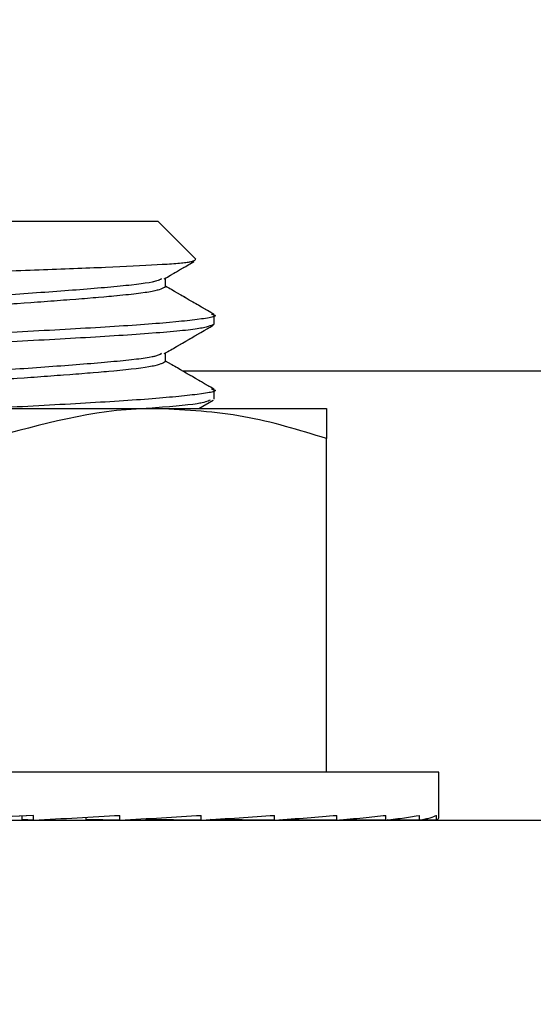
# Paper-space layout 'Sheet10' of a CAD drawing. Header units: inches. Extents: x 0.1 to 16.9, y 0.1 to 10.9.
# Tile 17 of 37: x 6.444 to 6.4797, y 3.223 to 3.2916. Entities that reach past the tile are written whole.
import ezdxf

# ---------------------------------------------------------------- set-up
doc = ezdxf.new("R2010")
doc.units = ezdxf.units.IN
doc.header["$MEASUREMENT"] = 0
doc.linetypes.add('PHANTOM', pattern=[0.5, 0.25, -0.05, 0.05, -0.05, 0.05, -0.05])
doc.layers.add('FORMAT', color=7, linetype='Continuous')
doc.styles.add('SLDTEXTSTYLE0', font='TXT', dxfattribs={"width": 0.75})
doc.dimstyles.new('SLDDIMSTYLE17', dxfattribs={"dimtxt": 0.104167, "dimasz": 0.13, "dimexe": 0, "dimexo": 0.0625, "dimgap": 0.026042, "dimtad": 0, "dimtih": 1, "dimtoh": 1, "dimdec": 0, "dimlfac": 12, "dimrnd": 1e-09, "dimzin": 12, "dimdsep": 46, "dimtxsty": 'SLDTEXTSTYLE0', "dimsah": 1, "dimcen": 0.09, "dimadec": 0, "dimazin": 3, "dimtfac": 1, "dimtdec": 0, "dimtofl": 0, "dimtmove": 0, "dimatfit": 3, "dimfxl": 1, "dimfrac": 2, "dimtolj": 1, "dimtzin": 12, "dimarcsym": 0})

# ---------------------------------------------------------------- blocks, each defined once
blk = doc.blocks.new('_D_111')
at = {"layer": 'FORMAT', "color": 7}
for p, q in [((10.588803, 6.63908), (11.356736, 6.63908)), ((11.231736, 6.63908), (11.231736, 5.239994)), ((11.077801, 5.218871), (11.046117, 5.218871)), ((11.046117, 5.218871), (11.046117, 5.053362)), ((11.385672, 5.218871), (11.417356, 5.218871)), ((11.417356, 5.218871), (11.417356, 5.053362)), ((11.046117, 5.053362), (11.077801, 5.053362)), ((11.417356, 5.053362), (11.385672, 5.053362)), ((11.231736, 2.610859), (11.231736, 4.89335)), ((6.3825, 2.610859), (11.356736, 2.610859))]:
    blk.add_line(p, q, dxfattribs=at)
for points in [[(11.231736, 6.63908), (11.211736, 6.50908), (11.251736, 6.50908)], [(11.231736, 2.610859), (11.251736, 2.740859), (11.211736, 2.740859)]]:
    blk.add_solid(points, dxfattribs=at)
at = {"layer": 'FORMAT', "color": 7, "char_height": 0.1041667, "attachment_point": 1, "style": 'SLDTEXTSTYLE0'}
for s, insert in [('1228', (11.077801, 5.18764)), ('48', (11.154769, 5.027628))]:
    blk.add_mtext(s, dxfattribs=dict(at, insert=insert))
blk = doc.blocks.new('_D_112')
at = {"layer": 'FORMAT', "color": 7}
for p, q in [((10.296465, 7.477271), (11.936132, 7.477271)), ((11.811132, 7.477271), (11.811132, 5.576328)), ((11.657197, 5.555205), (11.625513, 5.555205)), ((11.625513, 5.555205), (11.625513, 5.389696)), ((11.965067, 5.555205), (11.996752, 5.555205)), ((11.996752, 5.555205), (11.996752, 5.389696)), ((11.625513, 5.389696), (11.657197, 5.389696)), ((11.996752, 5.389696), (11.965067, 5.389696)), ((11.811132, 2.610859), (11.811132, 5.229684)), ((6.3825, 2.610859), (11.936132, 2.610859))]:
    blk.add_line(p, q, dxfattribs=at)
for points in [[(11.811132, 7.477271), (11.791132, 7.347271), (11.831132, 7.347271)], [(11.811132, 2.610859), (11.831132, 2.740859), (11.791132, 2.740859)]]:
    blk.add_solid(points, dxfattribs=at)
at = {"layer": 'FORMAT', "color": 7, "char_height": 0.1041667, "attachment_point": 1, "style": 'SLDTEXTSTYLE0'}
for s, insert in [('1483', (11.657197, 5.523974)), ('58', (11.734165, 5.363962))]:
    blk.add_mtext(s, dxfattribs=dict(at, insert=insert))
blk = doc.blocks.new('_D_113')
at = {"layer": 'FORMAT', "color": 7}
for p, q in [((9.79688, 8.21177), (12.427792, 8.21177)), ((12.302792, 8.21177), (12.302792, 5.944787)), ((12.148857, 5.923664), (12.117173, 5.923664)), ((12.117173, 5.923664), (12.117173, 5.758155)), ((12.456728, 5.923664), (12.488412, 5.923664)), ((12.488412, 5.923664), (12.488412, 5.758155)), ((12.117173, 5.758155), (12.148857, 5.758155)), ((12.488412, 5.758155), (12.456728, 5.758155)), ((12.302792, 2.610859), (12.302792, 5.598143)), ((6.3825, 2.610859), (12.427792, 2.610859))]:
    blk.add_line(p, q, dxfattribs=at)
for points in [[(12.302792, 8.21177), (12.282792, 8.08177), (12.322792, 8.08177)], [(12.302792, 2.610859), (12.322792, 2.740859), (12.282792, 2.740859)]]:
    blk.add_solid(points, dxfattribs=at)
at = {"layer": 'FORMAT', "color": 7, "char_height": 0.1041667, "attachment_point": 1, "style": 'SLDTEXTSTYLE0'}
for s, insert in [('1707', (12.148857, 5.892433)), ('67', (12.225825, 5.732421))]:
    blk.add_mtext(s, dxfattribs=dict(at, insert=insert))
blk = doc.blocks.new('_D_114')
at = {"layer": 'FORMAT', "color": 7}
for p, q in [((9.124216, 8.791939), (12.911468, 8.791939)), ((12.786468, 8.791939), (12.786468, 6.355728)), ((12.632532, 6.334605), (12.600848, 6.334605)), ((12.600848, 6.334605), (12.600848, 6.169096)), ((12.940403, 6.334605), (12.972087, 6.334605)), ((12.972087, 6.334605), (12.972087, 6.169096)), ((12.600848, 6.169096), (12.632532, 6.169096)), ((12.972087, 6.169096), (12.940403, 6.169096)), ((12.786468, 2.610859), (12.786468, 6.009084)), ((6.3825, 2.610859), (12.911468, 2.610859))]:
    blk.add_line(p, q, dxfattribs=at)
for points in [[(12.786468, 8.791939), (12.766468, 8.661939), (12.806468, 8.661939)], [(12.786468, 2.610859), (12.806468, 2.740859), (12.766468, 2.740859)]]:
    blk.add_solid(points, dxfattribs=at)
at = {"layer": 'FORMAT', "color": 7, "char_height": 0.1041667, "attachment_point": 1, "style": 'SLDTEXTSTYLE0'}
for s, insert in [('1884', (12.632532, 6.303373)), ('74', (12.7095, 6.143362))]:
    blk.add_mtext(s, dxfattribs=dict(at, insert=insert))

psp = doc.layouts.new('Sheet10')

# ---------------------------------------------------------------- linework, layer by layer
at = {"color": 7, "linetype": 'Continuous', "lineweight": 25}
for p, q in [((6.430157, 3.277525), (6.453594, 3.277525)), ((6.456236, 3.274884), (6.453594, 3.277525)), ((6.454117, 3.272968), (6.454117, 3.273574)), ((6.4575, 3.270364), (6.4575, 3.271015)), ((6.454117, 3.267759), (6.454117, 3.268365)), ((6.880834, 3.267109), (6.455311, 3.267109)), ((6.4575, 3.265155), (6.4575, 3.265806)), ((6.456439, 3.264504), (6.457435, 3.265082)), ((6.430157, 3.264504), (6.453594, 3.264504)), ((6.453594, 3.264504), (6.465313, 3.264504)), ((6.465313, 3.239192), (6.465313, 3.262411)), ((6.473125, 3.239192), (6.410625, 3.239192)), ((6.473125, 3.236025), (6.473125, 3.239192)), ((6.165834, 3.235859), (6.499167, 3.235859)), ((6.444938, 3.236192), (6.438812, 3.235859)), ((6.444142, 3.235902), (6.444142, 3.236149)), ((6.444938, 3.235859), (6.444142, 3.235902)), ((6.444938, 3.235859), (6.444938, 3.236192)), ((6.448588, 3.235902), (6.448588, 3.236059)), ((6.450947, 3.235859), (6.448588, 3.235902)), ((6.450947, 3.235859), (6.450947, 3.236192)), ((6.452776, 3.235902), (6.452776, 3.235963)), ((6.456607, 3.235859), (6.452776, 3.235902)), ((6.456607, 3.235859), (6.456607, 3.236192)), ((6.4617, 3.235859), (6.457216, 3.235896)), ((6.4617, 3.235859), (6.4617, 3.236192)), ((6.466032, 3.235859), (6.462086, 3.235886)), ((6.465, 3.235859), (6.465, 3.235866)), ((6.466032, 3.235859), (6.466032, 3.236192)), ((6.469435, 3.235859), (6.466256, 3.235878)), ((6.469435, 3.235859), (6.469435, 3.236192)), ((6.47178, 3.235859), (6.469543, 3.235871)), ((6.47178, 3.235859), (6.47178, 3.236192)), ((6.472975, 3.235859), (6.471813, 3.235865)), ((6.472975, 3.235859), (6.472975, 3.236192))]:
    psp.add_line(p, q, dxfattribs=at)
at = {"color": 7, "linetype": 'PHANTOM', "lineweight": 18}
for p, q in [((6.430157, 3.277525), (6.453594, 3.277525)), ((6.430157, 3.277525), (6.453594, 3.277525)), ((6.430157, 3.277525), (6.453594, 3.277525)), ((6.456236, 3.274884), (6.453594, 3.277525)), ((6.456236, 3.274884), (6.453594, 3.277525)), ((6.456236, 3.274884), (6.453594, 3.277525)), ((6.454117, 3.272968), (6.454117, 3.273574)), ((6.454117, 3.272968), (6.454117, 3.273574)), ((6.454117, 3.272968), (6.454117, 3.273574)), ((6.4575, 3.270364), (6.4575, 3.271015)), ((6.4575, 3.270364), (6.4575, 3.271015)), ((6.4575, 3.270364), (6.4575, 3.271015)), ((6.454117, 3.267759), (6.454117, 3.268365)), ((6.454117, 3.267759), (6.454117, 3.268365)), ((6.454117, 3.267759), (6.454117, 3.268365)), ((6.880834, 3.267109), (6.455311, 3.267109)), ((6.880834, 3.267109), (6.455311, 3.267109)), ((6.880834, 3.267109), (6.455311, 3.267109)), ((6.4575, 3.265155), (6.4575, 3.265806)), ((6.4575, 3.265155), (6.4575, 3.265806)), ((6.4575, 3.265155), (6.4575, 3.265806)), ((6.456439, 3.264504), (6.457435, 3.265082)), ((6.456439, 3.264504), (6.457435, 3.265082)), ((6.456439, 3.264504), (6.457435, 3.265082)), ((6.430157, 3.264504), (6.453594, 3.264504)), ((6.430157, 3.264504), (6.453594, 3.264504)), ((6.430157, 3.264504), (6.453594, 3.264504)), ((6.453594, 3.264504), (6.465313, 3.264504)), ((6.453594, 3.264504), (6.465313, 3.264504)), ((6.453594, 3.264504), (6.465313, 3.264504)), ((6.465313, 3.239192), (6.465313, 3.262411)), ((6.465313, 3.239192), (6.465313, 3.262411)), ((6.465313, 3.239192), (6.465313, 3.262411)), ((6.473125, 3.239192), (6.410625, 3.239192)), ((6.473125, 3.239192), (6.410625, 3.239192)), ((6.473125, 3.239192), (6.410625, 3.239192)), ((6.473125, 3.236025), (6.473125, 3.239192)), ((6.473125, 3.236025), (6.473125, 3.239192)), ((6.473125, 3.236025), (6.473125, 3.239192)), ((6.165834, 3.235859), (6.499167, 3.235859)), ((6.165834, 3.235859), (6.499167, 3.235859)), ((6.165834, 3.235859), (6.499167, 3.235859)), ((6.444938, 3.236192), (6.438812, 3.235859)), ((6.444938, 3.236192), (6.438812, 3.235859)), ((6.444938, 3.236192), (6.438812, 3.235859)), ((6.444142, 3.235902), (6.444142, 3.236149)), ((6.444142, 3.235902), (6.444142, 3.236149)), ((6.444142, 3.235902), (6.444142, 3.236149)), ((6.444938, 3.235859), (6.444142, 3.235902)), ((6.444938, 3.235859), (6.444142, 3.235902)), ((6.444938, 3.235859), (6.444142, 3.235902)), ((6.444938, 3.235859), (6.444938, 3.236192)), ((6.444938, 3.235859), (6.444938, 3.236192)), ((6.444938, 3.235859), (6.444938, 3.236192)), ((6.448588, 3.235902), (6.448588, 3.236059)), ((6.448588, 3.235902), (6.448588, 3.236059)), ((6.448588, 3.235902), (6.448588, 3.236059)), ((6.450947, 3.235859), (6.448588, 3.235902)), ((6.450947, 3.235859), (6.448588, 3.235902)), ((6.450947, 3.235859), (6.448588, 3.235902)), ((6.450947, 3.235859), (6.450947, 3.236192)), ((6.450947, 3.235859), (6.450947, 3.236192)), ((6.450947, 3.235859), (6.450947, 3.236192)), ((6.452776, 3.235902), (6.452776, 3.235963)), ((6.452776, 3.235902), (6.452776, 3.235963)), ((6.452776, 3.235902), (6.452776, 3.235963)), ((6.456607, 3.235859), (6.452776, 3.235902)), ((6.456607, 3.235859), (6.452776, 3.235902)), ((6.456607, 3.235859), (6.452776, 3.235902)), ((6.456607, 3.235859), (6.456607, 3.236192)), ((6.456607, 3.235859), (6.456607, 3.236192)), ((6.456607, 3.235859), (6.456607, 3.236192)), ((6.4617, 3.235859), (6.457216, 3.235896)), ((6.4617, 3.235859), (6.457216, 3.235896)), ((6.4617, 3.235859), (6.457216, 3.235896)), ((6.4617, 3.235859), (6.4617, 3.236192)), ((6.4617, 3.235859), (6.4617, 3.236192)), ((6.4617, 3.235859), (6.4617, 3.236192)), ((6.466032, 3.235859), (6.462086, 3.235886)), ((6.466032, 3.235859), (6.462086, 3.235886)), ((6.466032, 3.235859), (6.462086, 3.235886)), ((6.465, 3.235859), (6.465, 3.235866)), ((6.465, 3.235859), (6.465, 3.235866)), ((6.465, 3.235859), (6.465, 3.235866)), ((6.466032, 3.235859), (6.466032, 3.236192)), ((6.466032, 3.235859), (6.466032, 3.236192)), ((6.466032, 3.235859), (6.466032, 3.236192)), ((6.469435, 3.235859), (6.466256, 3.235878)), ((6.469435, 3.235859), (6.466256, 3.235878)), ((6.469435, 3.235859), (6.466256, 3.235878)), ((6.469435, 3.235859), (6.469435, 3.236192)), ((6.469435, 3.235859), (6.469435, 3.236192)), ((6.469435, 3.235859), (6.469435, 3.236192)), ((6.47178, 3.235859), (6.469543, 3.235871)), ((6.47178, 3.235859), (6.469543, 3.235871)), ((6.47178, 3.235859), (6.469543, 3.235871)), ((6.47178, 3.235859), (6.47178, 3.236192)), ((6.47178, 3.235859), (6.47178, 3.236192)), ((6.47178, 3.235859), (6.47178, 3.236192)), ((6.472975, 3.235859), (6.471813, 3.235865)), ((6.472975, 3.235859), (6.471813, 3.235865)), ((6.472975, 3.235859), (6.471813, 3.235865)), ((6.472975, 3.235859), (6.472975, 3.236192)), ((6.472975, 3.235859), (6.472975, 3.236192)), ((6.472975, 3.235859), (6.472975, 3.236192))]:
    psp.add_line(p, q, dxfattribs=at)
at = {"color": 7, "linetype": 'Continuous', "lineweight": 25}
for major_axis, ratio, start_param, end_param in [((0.03125, 0.001668), 0.010585, 4.809999, 5.006348), ((0.03125, 0.001572), 0.02077, 5.005869, 5.202218), ((0.03125, 0.001415), 0.030168, 5.201897, 5.398246), ((0.03125, 0.001204), 0.038418, 5.398132, 5.594482), ((0.03125, 0.000947), 0.045201, 5.594593, 5.790942), ((0.03125, 0.000652), 0.050249, 5.791262, 5.987612), ((0.03125, 0.000333), 0.053361, 5.988093, 6.184442), ((0.03125, 0), 0.054412, 6.185011, 6.283185)]:
    psp.add_ellipse((6.441875, 3.236025), major_axis=major_axis, ratio=ratio, start_param=start_param, end_param=end_param, dxfattribs=at)
at = {"color": 7, "linetype": 'PHANTOM', "lineweight": 18}
for major_axis, ratio, start_param, end_param in [((0.03125, 0.001668), 0.010585, 4.809999, 5.006348), ((0.03125, 0.001668), 0.010585, 4.809999, 5.006348), ((0.03125, 0.001668), 0.010585, 4.809999, 5.006348), ((0.03125, 0.001572), 0.02077, 5.005869, 5.202218), ((0.03125, 0.001572), 0.02077, 5.005869, 5.202218), ((0.03125, 0.001572), 0.02077, 5.005869, 5.202218), ((0.03125, 0.001415), 0.030168, 5.201897, 5.398246), ((0.03125, 0.001415), 0.030168, 5.201897, 5.398246), ((0.03125, 0.001415), 0.030168, 5.201897, 5.398246), ((0.03125, 0.001204), 0.038418, 5.398132, 5.594482), ((0.03125, 0.001204), 0.038418, 5.398132, 5.594482), ((0.03125, 0.001204), 0.038418, 5.398132, 5.594482), ((0.03125, 0.000947), 0.045201, 5.594593, 5.790942), ((0.03125, 0.000947), 0.045201, 5.594593, 5.790942), ((0.03125, 0.000947), 0.045201, 5.594593, 5.790942), ((0.03125, 0.000652), 0.050249, 5.791262, 5.987612), ((0.03125, 0.000652), 0.050249, 5.791262, 5.987612), ((0.03125, 0.000652), 0.050249, 5.791262, 5.987612), ((0.03125, 0.000333), 0.053361, 5.988093, 6.184442), ((0.03125, 0.000333), 0.053361, 5.988093, 6.184442), ((0.03125, 0.000333), 0.053361, 5.988093, 6.184442), ((0.03125, 0), 0.054412, 6.185011, 6.283185), ((0.03125, 0), 0.054412, 6.185011, 6.283185), ((0.03125, 0), 0.054412, 6.185011, 6.283185)]:
    psp.add_ellipse((6.441875, 3.236025), major_axis=major_axis, ratio=ratio, start_param=start_param, end_param=end_param, dxfattribs=at)
at = {"color": 7, "linetype": 'Continuous', "lineweight": 25}
for points, knots in [([(6.430827, 3.273619), (6.432208, 3.273677), (6.434971, 3.273792), (6.440155, 3.273977), (6.445364, 3.274146), (6.45009, 3.274336), (6.453732, 3.274505), (6.456008, 3.274688), (6.456144, 3.274802), (6.456208, 3.274857)], [0, 0, 0, 0, 0.147041, 0.294082, 0.441177, 0.585629, 0.728755, 0.8705, 1, 1, 1, 1]), ([(6.454033, 3.273525), (6.454599, 3.273854), (6.455287, 3.274253), (6.455974, 3.274652), (6.456095, 3.274722)], [0, 0, 0, 0, 0.824363, 1, 1, 1, 1]), ([(6.453847, 3.273525), (6.453702, 3.273448), (6.453353, 3.273262), (6.450715, 3.272968), (6.446694, 3.272643), (6.442198, 3.272337), (6.438044, 3.272062), (6.43515, 3.271834), (6.432446, 3.271605), (6.430416, 3.271339), (6.429323, 3.271123), (6.429634, 3.271015), (6.429634, 3.271015)], [0, 0, 0, 0, 0.092006, 0.221602, 0.351198, 0.480794, 0.583908, 0.688332, 0.740748, 0.870344, 0.99994, 1, 1, 1, 1]), ([(6.454117, 3.272968), (6.453934, 3.27286), (6.453567, 3.272643), (6.450921, 3.272337), (6.447544, 3.272062), (6.444446, 3.271834), (6.440931, 3.271605), (6.437054, 3.271339), (6.433037, 3.271015), (6.430408, 3.270722), (6.43006, 3.270538), (6.429917, 3.270463)], [0, 0, 0, 0, 0.129816, 0.259662, 0.362975, 0.4676, 0.520116, 0.649962, 0.779808, 0.909654, 1, 1, 1, 1]), ([(6.457472, 3.271063), (6.456905, 3.271391), (6.455788, 3.27204), (6.454669, 3.27269), (6.454117, 3.27301)], [0, 0, 0, 0, 0.506651, 1, 1, 1, 1]), ([(6.457313, 3.271066), (6.457383, 3.271049), (6.457898, 3.270923), (6.456548, 3.270689), (6.453249, 3.270364), (6.448, 3.270038), (6.44188, 3.269713), (6.435732, 3.269387), (6.430569, 3.269062), (6.426955, 3.268736), (6.426485, 3.268519), (6.42625, 3.268411)], [0, 0, 0, 0, 0.0193446, 0.1419265, 0.2645084, 0.3870904, 0.5096723, 0.6322542, 0.7548361, 0.8774181, 1, 1, 1, 1]), ([(6.4575, 3.270364), (6.457266, 3.270255), (6.456796, 3.270038), (6.453182, 3.269713), (6.448019, 3.269387), (6.441871, 3.269062), (6.435749, 3.268736), (6.430507, 3.268411), (6.427185, 3.268085), (6.425848, 3.267842), (6.426423, 3.267708), (6.426534, 3.267682)], [0, 0, 0, 0, 0.121384, 0.242768, 0.364153, 0.485537, 0.606921, 0.728305, 0.84969, 0.971074, 1, 1, 1, 1]), ([(6.454033, 3.268316), (6.454599, 3.268645), (6.455733, 3.269304), (6.456868, 3.269962), (6.457435, 3.270291)], [0, 0, 0, 0, 0.499748, 1, 1, 1, 1]), ([(6.453847, 3.268316), (6.453702, 3.268239), (6.453353, 3.268054), (6.450715, 3.267759), (6.446694, 3.267435), (6.442198, 3.267129), (6.438044, 3.266854), (6.43515, 3.266625), (6.432446, 3.266397), (6.430416, 3.26613), (6.429323, 3.265915), (6.429634, 3.265806), (6.429634, 3.265806)], [0, 0, 0, 0, 0.092006, 0.221602, 0.351198, 0.480794, 0.583908, 0.688332, 0.740748, 0.870344, 0.99994, 1, 1, 1, 1]), ([(6.457472, 3.265855), (6.456905, 3.266183), (6.455788, 3.266832), (6.454669, 3.267481), (6.454117, 3.267802)], [0, 0, 0, 0, 0.506651, 1, 1, 1, 1]), ([(6.454117, 3.26776), (6.453934, 3.267651), (6.453567, 3.267435), (6.450921, 3.267129), (6.447544, 3.266854), (6.444446, 3.266625), (6.440931, 3.266397), (6.437054, 3.266131), (6.433037, 3.265807), (6.430408, 3.265514), (6.43006, 3.26533), (6.429917, 3.265254)], [0, 0, 0, 0, 0.129816, 0.259662, 0.362975, 0.4676, 0.520116, 0.649962, 0.779808, 0.909654, 1, 1, 1, 1]), ([(6.457313, 3.265858), (6.457383, 3.265841), (6.457898, 3.265715), (6.456548, 3.265481), (6.453249, 3.265155), (6.448001, 3.26483), (6.443917, 3.264613), (6.441875, 3.264504)], [0, 0, 0, 0, 0.0379549, 0.2784662, 0.5189775, 0.7594887, 1, 1, 1, 1]), ([(6.457217, 3.265078), (6.457036, 3.264995), (6.456616, 3.264804), (6.454261, 3.264613), (6.452924, 3.264504)], [0, 0, 0, 0, 0.432366, 1, 1, 1, 1]), ([(6.453594, 3.264504), (6.453316, 3.264502), (6.449359, 3.264473), (6.445481, 3.263404), (6.441875, 3.262411)], [0, 0, 0, 0, 0.070219, 1, 1, 1, 1]), ([(6.465313, 3.262411), (6.46341, 3.262996), (6.459568, 3.264177), (6.455598, 3.264395), (6.453594, 3.264504)], [0, 0, 0, 0, 0.495458, 1, 1, 1, 1]), ([(6.465313, 3.264504), (6.465313, 3.264479), (6.465313, 3.264376), (6.465313, 3.263258), (6.465313, 3.262411)], [0, 0, 0, 0, 0.241358, 1, 1, 1, 1])]:
    psp.add_open_spline(points, degree=3, knots=knots, dxfattribs=at)
at = {"color": 7, "linetype": 'PHANTOM', "lineweight": 18}
for points, knots in [([(6.430827, 3.273619), (6.432208, 3.273677), (6.434971, 3.273792), (6.440155, 3.273977), (6.445364, 3.274146), (6.45009, 3.274336), (6.453732, 3.274505), (6.456008, 3.274688), (6.456144, 3.274802), (6.456208, 3.274857)], [0, 0, 0, 0, 0.147041, 0.294082, 0.441177, 0.585629, 0.728755, 0.8705, 1, 1, 1, 1]), ([(6.430827, 3.273619), (6.432208, 3.273677), (6.434971, 3.273792), (6.440155, 3.273977), (6.445364, 3.274146), (6.45009, 3.274336), (6.453732, 3.274505), (6.456008, 3.274688), (6.456144, 3.274802), (6.456208, 3.274857)], [0, 0, 0, 0, 0.147041, 0.294082, 0.441177, 0.585629, 0.728755, 0.8705, 1, 1, 1, 1]), ([(6.430827, 3.273619), (6.432208, 3.273677), (6.434971, 3.273792), (6.440155, 3.273977), (6.445364, 3.274146), (6.45009, 3.274336), (6.453732, 3.274505), (6.456008, 3.274688), (6.456144, 3.274802), (6.456208, 3.274857)], [0, 0, 0, 0, 0.147041, 0.294082, 0.441177, 0.585629, 0.728755, 0.8705, 1, 1, 1, 1]), ([(6.454033, 3.273525), (6.454599, 3.273854), (6.455287, 3.274253), (6.455974, 3.274652), (6.456095, 3.274722)], [0, 0, 0, 0, 0.824363, 1, 1, 1, 1]), ([(6.454033, 3.273525), (6.454599, 3.273854), (6.455287, 3.274253), (6.455974, 3.274652), (6.456095, 3.274722)], [0, 0, 0, 0, 0.824363, 1, 1, 1, 1]), ([(6.454033, 3.273525), (6.454599, 3.273854), (6.455287, 3.274253), (6.455974, 3.274652), (6.456095, 3.274722)], [0, 0, 0, 0, 0.824363, 1, 1, 1, 1]), ([(6.453847, 3.273525), (6.453702, 3.273448), (6.453353, 3.273262), (6.450715, 3.272968), (6.446694, 3.272643), (6.442198, 3.272337), (6.438044, 3.272062), (6.43515, 3.271834), (6.432446, 3.271605), (6.430416, 3.271339), (6.429323, 3.271123), (6.429634, 3.271015), (6.429634, 3.271015)], [0, 0, 0, 0, 0.092006, 0.221602, 0.351198, 0.480794, 0.583908, 0.688332, 0.740748, 0.870344, 0.99994, 1, 1, 1, 1]), ([(6.453847, 3.273525), (6.453702, 3.273448), (6.453353, 3.273262), (6.450715, 3.272968), (6.446694, 3.272643), (6.442198, 3.272337), (6.438044, 3.272062), (6.43515, 3.271834), (6.432446, 3.271605), (6.430416, 3.271339), (6.429323, 3.271123), (6.429634, 3.271015), (6.429634, 3.271015)], [0, 0, 0, 0, 0.092006, 0.221602, 0.351198, 0.480794, 0.583908, 0.688332, 0.740748, 0.870344, 0.99994, 1, 1, 1, 1]), ([(6.453847, 3.273525), (6.453702, 3.273448), (6.453353, 3.273262), (6.450715, 3.272968), (6.446694, 3.272643), (6.442198, 3.272337), (6.438044, 3.272062), (6.43515, 3.271834), (6.432446, 3.271605), (6.430416, 3.271339), (6.429323, 3.271123), (6.429634, 3.271015), (6.429634, 3.271015)], [0, 0, 0, 0, 0.092006, 0.221602, 0.351198, 0.480794, 0.583908, 0.688332, 0.740748, 0.870344, 0.99994, 1, 1, 1, 1]), ([(6.454117, 3.272968), (6.453934, 3.27286), (6.453567, 3.272643), (6.450921, 3.272337), (6.447544, 3.272062), (6.444446, 3.271834), (6.440931, 3.271605), (6.437054, 3.271339), (6.433037, 3.271015), (6.430408, 3.270722), (6.43006, 3.270538), (6.429917, 3.270463)], [0, 0, 0, 0, 0.129816, 0.259662, 0.362975, 0.4676, 0.520116, 0.649962, 0.779808, 0.909654, 1, 1, 1, 1]), ([(6.454117, 3.272968), (6.453934, 3.27286), (6.453567, 3.272643), (6.450921, 3.272337), (6.447544, 3.272062), (6.444446, 3.271834), (6.440931, 3.271605), (6.437054, 3.271339), (6.433037, 3.271015), (6.430408, 3.270722), (6.43006, 3.270538), (6.429917, 3.270463)], [0, 0, 0, 0, 0.129816, 0.259662, 0.362975, 0.4676, 0.520116, 0.649962, 0.779808, 0.909654, 1, 1, 1, 1]), ([(6.454117, 3.272968), (6.453934, 3.27286), (6.453567, 3.272643), (6.450921, 3.272337), (6.447544, 3.272062), (6.444446, 3.271834), (6.440931, 3.271605), (6.437054, 3.271339), (6.433037, 3.271015), (6.430408, 3.270722), (6.43006, 3.270538), (6.429917, 3.270463)], [0, 0, 0, 0, 0.129816, 0.259662, 0.362975, 0.4676, 0.520116, 0.649962, 0.779808, 0.909654, 1, 1, 1, 1]), ([(6.457472, 3.271063), (6.456905, 3.271391), (6.455788, 3.27204), (6.454669, 3.27269), (6.454117, 3.27301)], [0, 0, 0, 0, 0.506651, 1, 1, 1, 1]), ([(6.457472, 3.271063), (6.456905, 3.271391), (6.455788, 3.27204), (6.454669, 3.27269), (6.454117, 3.27301)], [0, 0, 0, 0, 0.506651, 1, 1, 1, 1]), ([(6.457472, 3.271063), (6.456905, 3.271391), (6.455788, 3.27204), (6.454669, 3.27269), (6.454117, 3.27301)], [0, 0, 0, 0, 0.506651, 1, 1, 1, 1]), ([(6.457313, 3.271066), (6.457383, 3.271049), (6.457898, 3.270923), (6.456548, 3.270689), (6.453249, 3.270364), (6.448, 3.270038), (6.44188, 3.269713), (6.435732, 3.269387), (6.430569, 3.269062), (6.426955, 3.268736), (6.426485, 3.268519), (6.42625, 3.268411)], [0, 0, 0, 0, 0.0193446, 0.1419265, 0.2645084, 0.3870904, 0.5096723, 0.6322542, 0.7548361, 0.8774181, 1, 1, 1, 1]), ([(6.457313, 3.271066), (6.457383, 3.271049), (6.457898, 3.270923), (6.456548, 3.270689), (6.453249, 3.270364), (6.448, 3.270038), (6.44188, 3.269713), (6.435732, 3.269387), (6.430569, 3.269062), (6.426955, 3.268736), (6.426485, 3.268519), (6.42625, 3.268411)], [0, 0, 0, 0, 0.0193446, 0.1419265, 0.2645084, 0.3870904, 0.5096723, 0.6322542, 0.7548361, 0.8774181, 1, 1, 1, 1]), ([(6.457313, 3.271066), (6.457383, 3.271049), (6.457898, 3.270923), (6.456548, 3.270689), (6.453249, 3.270364), (6.448, 3.270038), (6.44188, 3.269713), (6.435732, 3.269387), (6.430569, 3.269062), (6.426955, 3.268736), (6.426485, 3.268519), (6.42625, 3.268411)], [0, 0, 0, 0, 0.0193446, 0.1419265, 0.2645084, 0.3870904, 0.5096723, 0.6322542, 0.7548361, 0.8774181, 1, 1, 1, 1]), ([(6.4575, 3.270364), (6.457266, 3.270255), (6.456796, 3.270038), (6.453182, 3.269713), (6.448019, 3.269387), (6.441871, 3.269062), (6.435749, 3.268736), (6.430507, 3.268411), (6.427185, 3.268085), (6.425848, 3.267842), (6.426423, 3.267708), (6.426534, 3.267682)], [0, 0, 0, 0, 0.121384, 0.242768, 0.364153, 0.485537, 0.606921, 0.728305, 0.84969, 0.971074, 1, 1, 1, 1]), ([(6.4575, 3.270364), (6.457266, 3.270255), (6.456796, 3.270038), (6.453182, 3.269713), (6.448019, 3.269387), (6.441871, 3.269062), (6.435749, 3.268736), (6.430507, 3.268411), (6.427185, 3.268085), (6.425848, 3.267842), (6.426423, 3.267708), (6.426534, 3.267682)], [0, 0, 0, 0, 0.121384, 0.242768, 0.364153, 0.485537, 0.606921, 0.728305, 0.84969, 0.971074, 1, 1, 1, 1]), ([(6.4575, 3.270364), (6.457266, 3.270255), (6.456796, 3.270038), (6.453182, 3.269713), (6.448019, 3.269387), (6.441871, 3.269062), (6.435749, 3.268736), (6.430507, 3.268411), (6.427185, 3.268085), (6.425848, 3.267842), (6.426423, 3.267708), (6.426534, 3.267682)], [0, 0, 0, 0, 0.121384, 0.242768, 0.364153, 0.485537, 0.606921, 0.728305, 0.84969, 0.971074, 1, 1, 1, 1]), ([(6.454033, 3.268316), (6.454599, 3.268645), (6.455733, 3.269304), (6.456868, 3.269962), (6.457435, 3.270291)], [0, 0, 0, 0, 0.499748, 1, 1, 1, 1]), ([(6.454033, 3.268316), (6.454599, 3.268645), (6.455733, 3.269304), (6.456868, 3.269962), (6.457435, 3.270291)], [0, 0, 0, 0, 0.499748, 1, 1, 1, 1]), ([(6.454033, 3.268316), (6.454599, 3.268645), (6.455733, 3.269304), (6.456868, 3.269962), (6.457435, 3.270291)], [0, 0, 0, 0, 0.499748, 1, 1, 1, 1]), ([(6.453847, 3.268316), (6.453702, 3.268239), (6.453353, 3.268054), (6.450715, 3.267759), (6.446694, 3.267435), (6.442198, 3.267129), (6.438044, 3.266854), (6.43515, 3.266625), (6.432446, 3.266397), (6.430416, 3.26613), (6.429323, 3.265915), (6.429634, 3.265806), (6.429634, 3.265806)], [0, 0, 0, 0, 0.092006, 0.221602, 0.351198, 0.480794, 0.583908, 0.688332, 0.740748, 0.870344, 0.99994, 1, 1, 1, 1]), ([(6.453847, 3.268316), (6.453702, 3.268239), (6.453353, 3.268054), (6.450715, 3.267759), (6.446694, 3.267435), (6.442198, 3.267129), (6.438044, 3.266854), (6.43515, 3.266625), (6.432446, 3.266397), (6.430416, 3.26613), (6.429323, 3.265915), (6.429634, 3.265806), (6.429634, 3.265806)], [0, 0, 0, 0, 0.092006, 0.221602, 0.351198, 0.480794, 0.583908, 0.688332, 0.740748, 0.870344, 0.99994, 1, 1, 1, 1]), ([(6.453847, 3.268316), (6.453702, 3.268239), (6.453353, 3.268054), (6.450715, 3.267759), (6.446694, 3.267435), (6.442198, 3.267129), (6.438044, 3.266854), (6.43515, 3.266625), (6.432446, 3.266397), (6.430416, 3.26613), (6.429323, 3.265915), (6.429634, 3.265806), (6.429634, 3.265806)], [0, 0, 0, 0, 0.092006, 0.221602, 0.351198, 0.480794, 0.583908, 0.688332, 0.740748, 0.870344, 0.99994, 1, 1, 1, 1]), ([(6.457472, 3.265855), (6.456905, 3.266183), (6.455788, 3.266832), (6.454669, 3.267481), (6.454117, 3.267802)], [0, 0, 0, 0, 0.506651, 1, 1, 1, 1]), ([(6.457472, 3.265855), (6.456905, 3.266183), (6.455788, 3.266832), (6.454669, 3.267481), (6.454117, 3.267802)], [0, 0, 0, 0, 0.506651, 1, 1, 1, 1]), ([(6.457472, 3.265855), (6.456905, 3.266183), (6.455788, 3.266832), (6.454669, 3.267481), (6.454117, 3.267802)], [0, 0, 0, 0, 0.506651, 1, 1, 1, 1]), ([(6.454117, 3.26776), (6.453934, 3.267651), (6.453567, 3.267435), (6.450921, 3.267129), (6.447544, 3.266854), (6.444446, 3.266625), (6.440931, 3.266397), (6.437054, 3.266131), (6.433037, 3.265807), (6.430408, 3.265514), (6.43006, 3.26533), (6.429917, 3.265254)], [0, 0, 0, 0, 0.129816, 0.259662, 0.362975, 0.4676, 0.520116, 0.649962, 0.779808, 0.909654, 1, 1, 1, 1]), ([(6.454117, 3.26776), (6.453934, 3.267651), (6.453567, 3.267435), (6.450921, 3.267129), (6.447544, 3.266854), (6.444446, 3.266625), (6.440931, 3.266397), (6.437054, 3.266131), (6.433037, 3.265807), (6.430408, 3.265514), (6.43006, 3.26533), (6.429917, 3.265254)], [0, 0, 0, 0, 0.129816, 0.259662, 0.362975, 0.4676, 0.520116, 0.649962, 0.779808, 0.909654, 1, 1, 1, 1]), ([(6.454117, 3.26776), (6.453934, 3.267651), (6.453567, 3.267435), (6.450921, 3.267129), (6.447544, 3.266854), (6.444446, 3.266625), (6.440931, 3.266397), (6.437054, 3.266131), (6.433037, 3.265807), (6.430408, 3.265514), (6.43006, 3.26533), (6.429917, 3.265254)], [0, 0, 0, 0, 0.129816, 0.259662, 0.362975, 0.4676, 0.520116, 0.649962, 0.779808, 0.909654, 1, 1, 1, 1]), ([(6.457313, 3.265858), (6.457383, 3.265841), (6.457898, 3.265715), (6.456548, 3.265481), (6.453249, 3.265155), (6.448001, 3.26483), (6.443917, 3.264613), (6.441875, 3.264504)], [0, 0, 0, 0, 0.0379549, 0.2784662, 0.5189775, 0.7594887, 1, 1, 1, 1]), ([(6.457313, 3.265858), (6.457383, 3.265841), (6.457898, 3.265715), (6.456548, 3.265481), (6.453249, 3.265155), (6.448001, 3.26483), (6.443917, 3.264613), (6.441875, 3.264504)], [0, 0, 0, 0, 0.0379549, 0.2784662, 0.5189775, 0.7594887, 1, 1, 1, 1]), ([(6.457313, 3.265858), (6.457383, 3.265841), (6.457898, 3.265715), (6.456548, 3.265481), (6.453249, 3.265155), (6.448001, 3.26483), (6.443917, 3.264613), (6.441875, 3.264504)], [0, 0, 0, 0, 0.0379549, 0.2784662, 0.5189775, 0.7594887, 1, 1, 1, 1]), ([(6.457217, 3.265078), (6.457036, 3.264995), (6.456616, 3.264804), (6.454261, 3.264613), (6.452924, 3.264504)], [0, 0, 0, 0, 0.432366, 1, 1, 1, 1]), ([(6.457217, 3.265078), (6.457036, 3.264995), (6.456616, 3.264804), (6.454261, 3.264613), (6.452924, 3.264504)], [0, 0, 0, 0, 0.432366, 1, 1, 1, 1]), ([(6.457217, 3.265078), (6.457036, 3.264995), (6.456616, 3.264804), (6.454261, 3.264613), (6.452924, 3.264504)], [0, 0, 0, 0, 0.432366, 1, 1, 1, 1]), ([(6.453594, 3.264504), (6.453316, 3.264502), (6.449359, 3.264473), (6.445481, 3.263404), (6.441875, 3.262411)], [0, 0, 0, 0, 0.070219, 1, 1, 1, 1]), ([(6.453594, 3.264504), (6.453316, 3.264502), (6.449359, 3.264473), (6.445481, 3.263404), (6.441875, 3.262411)], [0, 0, 0, 0, 0.070219, 1, 1, 1, 1]), ([(6.453594, 3.264504), (6.453316, 3.264502), (6.449359, 3.264473), (6.445481, 3.263404), (6.441875, 3.262411)], [0, 0, 0, 0, 0.070219, 1, 1, 1, 1]), ([(6.465313, 3.262411), (6.46341, 3.262996), (6.459568, 3.264177), (6.455598, 3.264395), (6.453594, 3.264504)], [0, 0, 0, 0, 0.495458, 1, 1, 1, 1]), ([(6.465313, 3.262411), (6.46341, 3.262996), (6.459568, 3.264177), (6.455598, 3.264395), (6.453594, 3.264504)], [0, 0, 0, 0, 0.495458, 1, 1, 1, 1]), ([(6.465313, 3.262411), (6.46341, 3.262996), (6.459568, 3.264177), (6.455598, 3.264395), (6.453594, 3.264504)], [0, 0, 0, 0, 0.495458, 1, 1, 1, 1]), ([(6.465313, 3.264504), (6.465313, 3.264479), (6.465313, 3.264376), (6.465313, 3.263258), (6.465313, 3.262411)], [0, 0, 0, 0, 0.241358, 1, 1, 1, 1]), ([(6.465313, 3.264504), (6.465313, 3.264479), (6.465313, 3.264376), (6.465313, 3.263258), (6.465313, 3.262411)], [0, 0, 0, 0, 0.241358, 1, 1, 1, 1]), ([(6.465313, 3.264504), (6.465313, 3.264479), (6.465313, 3.264376), (6.465313, 3.263258), (6.465313, 3.262411)], [0, 0, 0, 0, 0.241358, 1, 1, 1, 1])]:
    psp.add_open_spline(points, degree=3, knots=knots, dxfattribs=at)

# ---------------------------------------------------------------- dimensions: what is measured, and where the dimension line sits
at = {"layer": 'FORMAT', "color": 7}
for base, p1, p2, picture, middle in [((12.786468, 2.610859), (9.074216, 8.791939), (6.3325, 2.610859), '_D_114', (12.786468, 6.182406)), ((12.302792, 8.21177), (6.3325, 2.610859), (9.74688, 8.21177), '_D_113', (12.302792, 5.771465)), ((11.811132, 2.610859), (10.246465, 7.477271), (6.3325, 2.610859), '_D_112', (11.811132, 5.403006)), ((11.231736, 6.63908), (6.3325, 2.610859), (10.538803, 6.63908), '_D_111', (11.231736, 5.066672))]:
    dim = psp.add_linear_dim(base=base, p1=p1, p2=p2, angle=90, dimstyle='SLDDIMSTYLE17', dxfattribs=at)
    dim.commit()
    dim.dimension.update_dxf_attribs({"geometry": picture, "text_midpoint": middle, "dimtype": 160})

doc.saveas('drawing.dxf')
